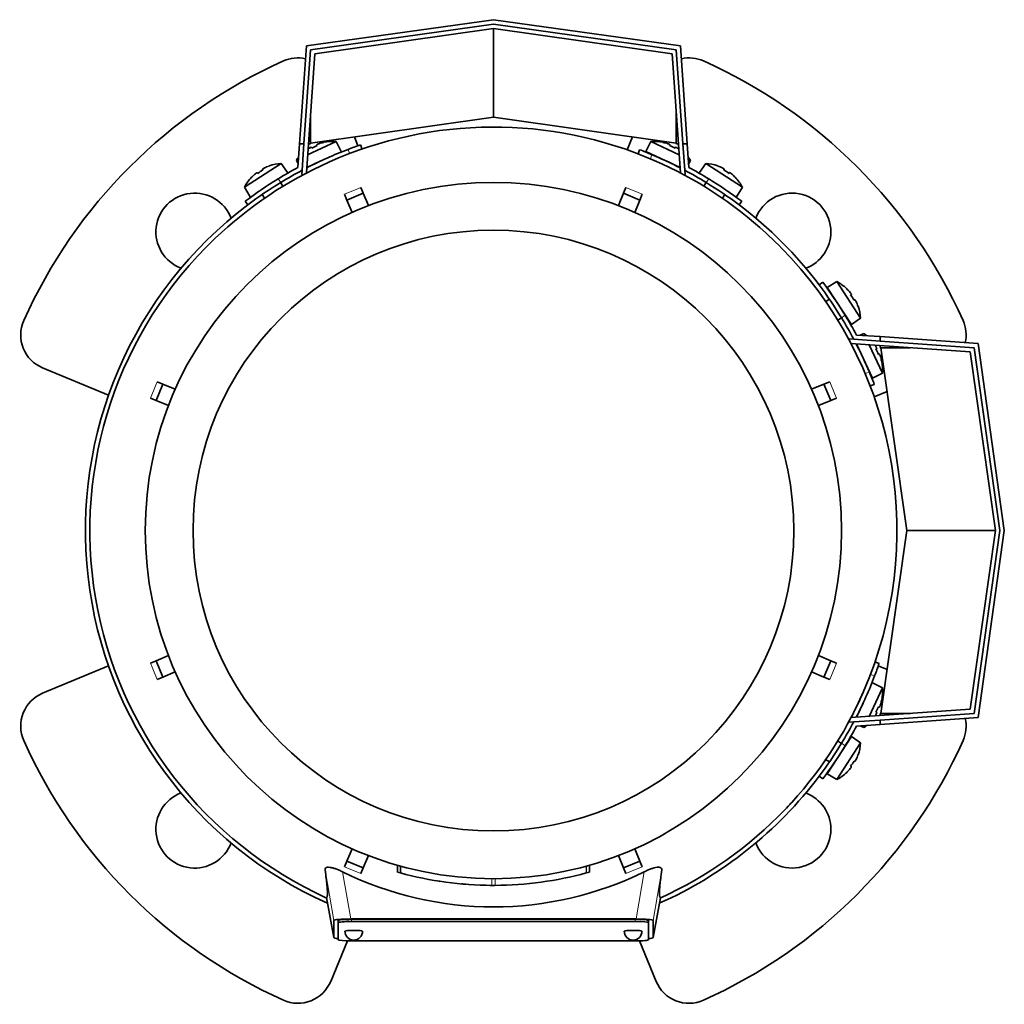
# Model space of a CAD drawing. Header units: millimetres. Extents: x 148 to 904, y -3418 to 2306.
# Tile 1 of 26: x 148 to 370, y -3418 to -3196. Entities that reach past the tile are written whole.
import ezdxf

# ---------------------------------------------------------------- set-up
doc = ezdxf.new("R2010")
doc.units = ezdxf.units.MM
for name, color, linetype in [('M5X8_UNI7687', 7, 'Continuous'), ('MID_134-16', 7, 'Continuous'), ('VSI134_ADATTATOR', 7, 'Continuous'), ('VSI134_DIFFUSORE', 7, 'Continuous'), ('VSI134_FILTRO_A', 7, 'Continuous'), ('VSI134_FILTRO_B', 7, 'Continuous'), ('VSI134_TERMINALE', 7, 'Continuous'), ('VSI134_TESTATA', 7, 'Continuous')]:
    doc.layers.add(name, color=color, linetype=linetype)

# ---------------------------------------------------------------- blocks, each defined once
blk = doc.blocks.new('SE2')
at = {"layer": 'M5X8_UNI7687', "color": 7, "linetype": 'Continuous', "lineweight": 35}
for p, q in [((212.8, -3226.49), (219.22, -3223.5)), ((216.45, -3223.69), (216.45, -3223.67)), ((220.34, -3225.74), (219.22, -3223.5)), ((290.16, -3223.5), (289.04, -3225.74)), ((290.16, -3223.5), (296.58, -3226.49)), ((292.93, -3223.67), (292.93, -3223.69)), ((213.6, -3224.79), (213.7, -3224.97)), ((214.89, -3224.19), (214.96, -3224.38)), ((296.78, -3229.35), (289.04, -3225.74)), ((294.49, -3224.19), (294.42, -3224.38)), ((295.78, -3224.79), (295.68, -3224.97)), ((210.28, -3227.67), (210.73, -3227.46)), ((210.28, -3227.67), (210.65, -3228.52)), ((215.81, -3227.85), (212.6, -3229.35)), ((298.65, -3227.46), (299.1, -3227.67)), ((298.73, -3228.52), (299.1, -3227.67)), ((206.81, -3228.45), (198.54, -3233.82)), ((201.43, -3230.51), (201.55, -3230.68)), ((202.62, -3229.74), (202.71, -3229.92)), ((204.09, -3229.03), (204.09, -3229)), ((208.23, -3230.51), (206.81, -3228.45)), ((302.57, -3228.45), (301.15, -3230.51)), ((310.84, -3233.82), (302.57, -3228.45)), ((305.29, -3229.03), (305.29, -3229)), ((306.76, -3229.74), (306.67, -3229.92)), ((307.95, -3230.51), (307.83, -3230.68)), ((200.17, -3231.57), (200.15, -3231.56)), ((207.24, -3233.58), (206.7, -3232.74)), ((302.68, -3232.74), (302.14, -3233.58)), ((309.23, -3231.56), (309.21, -3231.57)), ((198.54, -3233.82), (199.85, -3235.96)), ((309.53, -3235.96), (310.84, -3233.82)), ((202.51, -3235.47), (203.05, -3236.3)), ((306.33, -3236.3), (306.87, -3235.46)), ((332.1, -3255.08), (329.96, -3256.38)), ((329.96, -3256.38), (335.41, -3264.77)), ((337.47, -3263.35), (332.1, -3255.08)), ((334.35, -3256.71), (334.36, -3256.69)), ((330.45, -3259.05), (329.62, -3259.59)), ((335.4, -3257.97), (335.24, -3258.09)), ((336.18, -3259.16), (336, -3259.25)), ((336.89, -3260.63), (336.92, -3260.63)), ((332.34, -3263.78), (333.18, -3263.24)), ((335.41, -3264.77), (337.47, -3263.35)), ((338.25, -3266.82), (337.4, -3267.19)), ((338.25, -3266.82), (338.46, -3267.26)), ((340.18, -3276.88), (336.57, -3269.14)), ((339.42, -3269.34), (342.42, -3275.76)), ((341.12, -3270.14), (340.95, -3270.24)), ((341.72, -3271.43), (341.53, -3271.5)), ((342.23, -3272.99), (342.25, -3272.99)), ((340.18, -3276.88), (342.42, -3275.76)), ((342.42, -3346.7), (340.18, -3345.58)), ((342.42, -3346.7), (339.42, -3353.12)), ((336.57, -3353.32), (338.07, -3350.11)), ((342.25, -3349.47), (342.23, -3349.47)), ((341.12, -3352.32), (340.95, -3352.22)), ((341.72, -3351.03), (341.53, -3350.96)), ((337.4, -3355.27), (338.25, -3355.63)), ((338.46, -3355.19), (338.25, -3355.63)), ((335.41, -3357.69), (329.96, -3366.07)), ((332.1, -3367.38), (337.47, -3359.11)), ((333.18, -3359.22), (332.27, -3358.63)), ((337.47, -3359.11), (335.41, -3357.69)), ((329.57, -3362.84), (330.46, -3363.41)), ((336.18, -3363.3), (336, -3363.21)), ((336.89, -3361.83), (336.92, -3361.83)), ((334.35, -3365.74), (334.36, -3365.77)), ((335.4, -3364.49), (335.24, -3364.37)), ((329.96, -3366.07), (332.1, -3367.38))]:
    blk.add_line(p, q, dxfattribs=at)
for centre, radius, start, end in [((218.43, -3233.47), 10, 85.4586, 101.4084), ((290.95, -3233.47), 10, 78.5916, 94.5414), ((218.43, -3233.47), 10, 140.1325, 144.5414), ((290.64, -3227.03), 0.5, 41.1882, 65), ((290.95, -3233.47), 10, 35.4586, 39.8675), ((207.42, -3238.43), 10, 93.4586, 109.4084), ((296.08, -3229.57), 0.5, 65, 88.8118), ((301.96, -3238.43), 10, 70.5916, 86.5414), ((207.42, -3238.43), 10, 136.5916, 152.5414), ((206.83, -3232.02), 0.5, 123, 146.6899), ((302.55, -3232.02), 0.5, 33.3101, 57), ((301.96, -3238.43), 10, 27.4586, 43.4084), ((201.79, -3235.29), 0.5, 98.6016, 123), ((307.58, -3235.29), 0.5, 57, 80.4411), ((327.49, -3263.95), 10, 46.5916, 62.5414), ((330.63, -3258.33), 0.5, 8.6016, 33), ((327.49, -3263.95), 10, 3.4586, 19.4084), ((333.9, -3263.37), 0.5, 33, 56.6899), ((332.45, -3274.97), 10, 50.1325, 54.5414), ((336.35, -3269.84), 0.5, 1.1882, 25), ((338.88, -3275.28), 0.5, 25, 48.8118), ((332.45, -3274.97), 10, 355.4586, 11.4084), ((332.45, -3347.49), 10, 348.5916, 4.5414), ((332.45, -3347.49), 10, 305.4586, 309.8675), ((327.49, -3358.5), 10, 340.5916, 356.5414), ((333.9, -3359.09), 0.5, 303.3101, 327), ((330.63, -3364.12), 0.5, 327, 350.4411), ((327.49, -3358.5), 10, 297.4586, 313.4084)]:
    blk.add_arc(centre, radius, start, end, dxfattribs=at)
for centre, major_axis, ratio, start_param, end_param in [((218.42, -3233.46), (9.06, 4.23), 0.996195, 1.335108, 1.449667), ((290.96, -3233.46), (-9.06, 4.23), 0.996195, 4.833518, 4.948078), ((218.42, -3233.46), (-9.06, -4.23), 0.996195, 4.833518, 4.864343), ((217.5, -3231.47), (8.39, 3.91), 0.811251, 1.49595, 1.645642), ((291.88, -3231.47), (8.39, -3.91), 0.811251, 1.49595, 1.645642), ((290.96, -3233.46), (9.06, -4.23), 0.996195, 1.418842, 1.449667), ((206.21, -3236.58), (7.77, 5.04), 0.811251, 1.49595, 1.645642), ((207.41, -3238.42), (8.39, 5.45), 0.996195, 1.335108, 1.449667), ((301.97, -3238.42), (-8.39, 5.45), 0.996195, 4.833518, 4.948078), ((303.17, -3236.58), (7.77, -5.04), 0.811251, 1.49595, 1.645642), ((207.41, -3238.42), (-8.39, -5.45), 0.996195, 4.833518, 4.948078), ((301.97, -3238.42), (8.39, -5.45), 0.996195, 1.335108, 1.449667), ((327.5, -3263.95), (-5.45, 8.39), 0.996195, 4.833518, 4.948078), ((329.34, -3262.75), (5.04, -7.77), 0.811251, 1.49595, 1.645642), ((327.5, -3263.95), (5.45, -8.39), 0.996195, 1.335108, 1.449667), ((332.46, -3274.96), (-4.23, 9.06), 0.996195, 4.833518, 4.864343), ((334.45, -3274.03), (3.91, -8.39), 0.811251, 1.49595, 1.645642), ((332.46, -3274.96), (4.23, -9.06), 0.996195, 1.335108, 1.449667), ((332.46, -3347.5), (4.23, 9.06), 0.996195, 4.833518, 4.948078), ((334.45, -3348.42), (-3.91, -8.39), 0.811251, 1.49595, 1.645642), ((332.46, -3347.5), (-4.23, -9.06), 0.996195, 1.418842, 1.449667), ((329.34, -3359.71), (-5.04, -7.77), 0.811251, 1.49595, 1.645642), ((327.5, -3358.51), (5.45, 8.39), 0.996195, 4.833518, 4.948078), ((327.5, -3358.51), (-5.45, -8.39), 0.996195, 1.335108, 1.449667)]:
    blk.add_ellipse(centre, major_axis=major_axis, ratio=ratio, start_param=start_param, end_param=end_param, dxfattribs=at)
for points in [[(213.6, -3224.79), (213.6, -3224.79), (213.6, -3224.79), (213.59, -3224.79), (213.57, -3224.79), (213.56, -3224.79), (213.54, -3224.8), (213.52, -3224.81), (213.49, -3224.82), (213.46, -3224.83), (213.42, -3224.85), (213.39, -3224.87), (213.35, -3224.89), (213.31, -3224.91), (213.27, -3224.93), (213.24, -3224.95), (213.19, -3224.98), (213.16, -3225), (213.15, -3225)], [(215.34, -3223.98), (215.32, -3223.99), (215.29, -3224), (215.24, -3224.02), (215.2, -3224.03), (215.16, -3224.05), (215.12, -3224.06), (215.08, -3224.08), (215.05, -3224.09), (215.01, -3224.11), (214.98, -3224.12), (214.95, -3224.14), (214.93, -3224.15), (214.92, -3224.16), (214.9, -3224.17), (214.89, -3224.18), (214.89, -3224.19), (214.89, -3224.19), (214.89, -3224.19)], [(294.49, -3224.19), (294.49, -3224.19), (294.49, -3224.19), (294.49, -3224.18), (294.48, -3224.17), (294.46, -3224.16), (294.45, -3224.15), (294.43, -3224.14), (294.4, -3224.12), (294.37, -3224.11), (294.33, -3224.09), (294.3, -3224.08), (294.26, -3224.06), (294.22, -3224.05), (294.18, -3224.03), (294.13, -3224.02), (294.09, -3224), (294.06, -3223.99), (294.04, -3223.98)], [(296.23, -3225), (296.21, -3225), (296.19, -3224.98), (296.14, -3224.95), (296.1, -3224.93), (296.07, -3224.91), (296.03, -3224.89), (295.99, -3224.87), (295.96, -3224.85), (295.92, -3224.83), (295.89, -3224.82), (295.86, -3224.81), (295.84, -3224.8), (295.82, -3224.79), (295.81, -3224.79), (295.79, -3224.79), (295.78, -3224.79), (295.78, -3224.79), (295.78, -3224.79)], [(201.43, -3230.51), (201.43, -3230.51), (201.42, -3230.51), (201.41, -3230.51), (201.4, -3230.51), (201.38, -3230.52), (201.37, -3230.53), (201.34, -3230.54), (201.32, -3230.56), (201.29, -3230.57), (201.26, -3230.59), (201.23, -3230.62), (201.19, -3230.64), (201.16, -3230.67), (201.12, -3230.69), (201.09, -3230.72), (201.05, -3230.75), (201.02, -3230.77), (201.01, -3230.79)], [(203.04, -3229.47), (203.02, -3229.48), (202.99, -3229.49), (202.95, -3229.52), (202.91, -3229.54), (202.87, -3229.56), (202.83, -3229.58), (202.79, -3229.6), (202.76, -3229.62), (202.73, -3229.64), (202.7, -3229.66), (202.68, -3229.68), (202.66, -3229.69), (202.64, -3229.71), (202.63, -3229.72), (202.62, -3229.73), (202.62, -3229.74), (202.62, -3229.74), (202.62, -3229.74)], [(306.76, -3229.74), (306.76, -3229.74), (306.76, -3229.74), (306.76, -3229.73), (306.75, -3229.72), (306.74, -3229.71), (306.72, -3229.69), (306.7, -3229.68), (306.68, -3229.66), (306.65, -3229.64), (306.62, -3229.62), (306.59, -3229.6), (306.55, -3229.58), (306.51, -3229.56), (306.47, -3229.54), (306.43, -3229.52), (306.39, -3229.49), (306.36, -3229.48), (306.34, -3229.47)], [(308.37, -3230.79), (308.36, -3230.77), (308.33, -3230.75), (308.29, -3230.72), (308.26, -3230.69), (308.22, -3230.67), (308.19, -3230.64), (308.15, -3230.62), (308.12, -3230.59), (308.09, -3230.57), (308.06, -3230.56), (308.04, -3230.54), (308.01, -3230.53), (307.99, -3230.52), (307.98, -3230.51), (307.97, -3230.51), (307.96, -3230.51), (307.95, -3230.51), (307.95, -3230.51)], [(335.4, -3257.97), (335.41, -3257.96), (335.41, -3257.96), (335.41, -3257.95), (335.4, -3257.94), (335.4, -3257.92), (335.39, -3257.9), (335.38, -3257.88), (335.36, -3257.86), (335.34, -3257.83), (335.32, -3257.8), (335.3, -3257.76), (335.28, -3257.73), (335.25, -3257.7), (335.22, -3257.66), (335.2, -3257.63), (335.17, -3257.59), (335.14, -3257.56), (335.13, -3257.55)], [(336.45, -3259.57), (336.44, -3259.56), (336.43, -3259.53), (336.4, -3259.49), (336.38, -3259.45), (336.36, -3259.41), (336.34, -3259.37), (336.32, -3259.33), (336.3, -3259.3), (336.28, -3259.27), (336.26, -3259.24), (336.24, -3259.21), (336.23, -3259.19), (336.21, -3259.18), (336.2, -3259.17), (336.19, -3259.16), (336.18, -3259.16), (336.18, -3259.16), (336.18, -3259.16)], [(341.12, -3270.14), (341.13, -3270.14), (341.13, -3270.14), (341.13, -3270.13), (341.13, -3270.11), (341.13, -3270.1), (341.12, -3270.08), (341.11, -3270.05), (341.1, -3270.03), (341.08, -3270), (341.07, -3269.96), (341.05, -3269.93), (341.03, -3269.89), (341.01, -3269.85), (340.99, -3269.81), (340.97, -3269.77), (340.94, -3269.73), (340.92, -3269.7), (340.91, -3269.69)], [(341.94, -3271.88), (341.93, -3271.86), (341.92, -3271.83), (341.9, -3271.78), (341.89, -3271.74), (341.87, -3271.7), (341.86, -3271.66), (341.84, -3271.62), (341.82, -3271.58), (341.81, -3271.55), (341.79, -3271.52), (341.78, -3271.49), (341.77, -3271.47), (341.76, -3271.45), (341.75, -3271.44), (341.74, -3271.43), (341.73, -3271.43), (341.73, -3271.43), (341.72, -3271.43)], [(340.91, -3352.77), (340.92, -3352.75), (340.94, -3352.72), (340.97, -3352.68), (340.99, -3352.64), (341.01, -3352.61), (341.03, -3352.57), (341.05, -3352.53), (341.07, -3352.5), (341.08, -3352.46), (341.1, -3352.43), (341.11, -3352.4), (341.12, -3352.38), (341.13, -3352.36), (341.13, -3352.34), (341.13, -3352.33), (341.13, -3352.32), (341.13, -3352.32), (341.12, -3352.32)], [(341.72, -3351.03), (341.73, -3351.03), (341.73, -3351.03), (341.74, -3351.03), (341.75, -3351.02), (341.76, -3351), (341.77, -3350.99), (341.78, -3350.96), (341.79, -3350.94), (341.81, -3350.91), (341.82, -3350.87), (341.84, -3350.84), (341.86, -3350.8), (341.87, -3350.76), (341.89, -3350.72), (341.9, -3350.67), (341.92, -3350.63), (341.93, -3350.6), (341.94, -3350.58)], [(336.18, -3363.3), (336.18, -3363.3), (336.18, -3363.3), (336.19, -3363.3), (336.2, -3363.29), (336.21, -3363.28), (336.23, -3363.26), (336.24, -3363.24), (336.26, -3363.22), (336.28, -3363.19), (336.3, -3363.16), (336.32, -3363.12), (336.34, -3363.09), (336.36, -3363.05), (336.38, -3363.01), (336.4, -3362.97), (336.43, -3362.93), (336.44, -3362.9), (336.45, -3362.88)], [(335.13, -3364.91), (335.14, -3364.9), (335.17, -3364.87), (335.2, -3364.83), (335.22, -3364.8), (335.25, -3364.76), (335.28, -3364.73), (335.3, -3364.69), (335.32, -3364.66), (335.34, -3364.63), (335.36, -3364.6), (335.38, -3364.57), (335.39, -3364.55), (335.4, -3364.53), (335.4, -3364.52), (335.41, -3364.51), (335.41, -3364.5), (335.41, -3364.49), (335.4, -3364.49)]]:
    blk.add_open_spline(points, degree=3, dxfattribs=at)
at = {"layer": 'MID_134-16', "color": 7, "linetype": 'Continuous', "lineweight": 35}
for p, q in [((214.39, -3203.71), (254.69, -3198.04)), ((254.69, -3198.04), (294.99, -3203.71)), ((212.51, -3230.59), (214.39, -3203.71)), ((294.99, -3203.71), (296.87, -3230.59)), ((211.55, -3229.97), (211.48, -3230.97)), ((297.9, -3230.97), (297.83, -3229.97)), ((211.48, -3230.97), (211.77, -3230.99)), ((297.61, -3230.99), (297.9, -3230.97)), ((334.95, -3268.02), (335.95, -3268.09)), ((362.21, -3270.93), (335.32, -3269.05)), ((367.88, -3311.23), (362.21, -3270.93)), ((362.21, -3351.53), (367.88, -3311.23)), ((335.27, -3353.41), (362.21, -3351.53)), ((334.95, -3354.44), (334.93, -3354.1)), ((335.95, -3354.37), (334.95, -3354.44))]:
    blk.add_line(p, q, dxfattribs=at)
at = {"layer": 'VSI134_ADATTATOR', "color": 7, "linetype": 'Continuous', "lineweight": 35}
for p, q in [((223.33, -3222.45), (224.15, -3224.44)), ((284.84, -3225.37), (286.05, -3222.45)), ((167.91, -3280.69), (153.04, -3274.53)), ((343.47, -3279.87), (340.55, -3281.08)), ((153.04, -3347.92), (167.91, -3341.76)), ((341.47, -3341.76), (343.47, -3342.59)), ((221.78, -3403.73), (218, -3412.88)), ((291.38, -3412.88), (287.6, -3403.73))]:
    blk.add_line(p, q, dxfattribs=at)
for centre, radius, start, end in [((254.69, -3311.23), 116, 114.0918, 155.9082), ((210.6, -3212.64), 8, 77.6977, 114.0918), ((298.78, -3212.64), 8, 65.9082, 102.3023), ((254.69, -3311.23), 116, 24.0918, 65.9082), ((187.34, -3243.88), 8.75, 20.7308, 249.2692), ((322.04, -3243.88), 8.75, 0, 159.2692), ((322.04, -3243.88), 8.75, 290.7308, 0), ((156.1, -3267.14), 8, 155.9082, 247.5), ((353.28, -3267.14), 8, 347.6977, 24.0918), ((156.1, -3355.31), 8, 112.5, 204.0918), ((353.28, -3355.31), 8, 335.9082, 12.3023), ((254.69, -3311.23), 116, 204.0918, 245.9082), ((254.69, -3311.23), 116, 294.0918, 335.9082), ((187.34, -3378.58), 8.75, 110.7308, 339.2692), ((322.04, -3378.58), 8.75, 0, 69.2692), ((322.04, -3378.58), 8.75, 200.7308, 0), ((210.6, -3409.82), 8, 245.9082, 337.5), ((298.78, -3409.82), 8, 202.5, 294.0918)]:
    blk.add_arc(centre, radius, start, end, dxfattribs=at)
at = {"layer": 'VSI134_DIFFUSORE', "color": 7, "linetype": 'Continuous', "lineweight": 35}
for start, end in [(332.3869, 336.5049), (331.0611, 331.8584), (316.237, 317.5707)]:
    blk.add_arc((254.69, -3311.23), 91, start, end, dxfattribs=at)
at = {"layer": 'VSI134_FILTRO_A', "color": 4, "linetype": 'Continuous', "lineweight": 9}
for p, q in [((222.24, -3226.21), (221.92, -3225.26)), ((340.65, -3344), (339.71, -3343.68))]:
    blk.add_line(p, q, dxfattribs=at)
at = {"layer": 'VSI134_FILTRO_A', "color": 7, "linetype": 'Continuous', "lineweight": 35}
for p, q in [((225.06, -3225.19), (224.74, -3224.24)), ((341.68, -3341.18), (340.73, -3340.86))]:
    blk.add_line(p, q, dxfattribs=at)
for start, end in [(110.8687, 117.2305), (109, 110.8687), (127.0241, 246.0068), (339.1313, 341), (332.7695, 339.1313), (293.9932, 322.9759)]:
    blk.add_arc((254.69, -3311.23), 92, start, end, dxfattribs=at)
at = {"layer": 'VSI134_FILTRO_B', "color": 7, "linetype": 'Continuous', "lineweight": 35}
for p, q in [((287.66, -3225.34), (287.3, -3226.27)), ((339.65, -3278.62), (340.58, -3278.26))]:
    blk.add_line(p, q, dxfattribs=at)
at = {"layer": 'VSI134_FILTRO_B', "color": 4, "linetype": 'Continuous', "lineweight": 9}
for p, q in [((290.44, -3226.46), (290.08, -3227.39)), ((338.52, -3275.83), (339.46, -3275.48))]:
    blk.add_line(p, q, dxfattribs=at)
at = {"layer": 'VSI134_FILTRO_B', "color": 7, "linetype": 'Continuous', "lineweight": 35}
for start, end in [(67.1313, 69), (62.7695, 67.1313), (37.0241, 52.9759), (22.8687, 27.2305), (21, 22.8687)]:
    blk.add_arc((254.69, -3311.23), 92, start, end, dxfattribs=at)
at = {"layer": 'VSI134_TERMINALE', "color": 7, "linetype": 'Continuous', "lineweight": 35}
for p, q in [((212.51, -3201.95), (254.69, -3196.02)), ((254.69, -3197.03), (213.45, -3202.83)), ((254.69, -3196.02), (296.87, -3201.95)), ((295.93, -3202.83), (254.69, -3197.03)), ((254.69, -3218.04), (254.69, -3198.04)), ((210.96, -3224.04), (212.51, -3201.95)), ((213.45, -3202.83), (211.97, -3224.04)), ((297.41, -3224.04), (295.93, -3202.83)), ((296.87, -3201.95), (298.41, -3224.04)), ((213.45, -3223.84), (213.45, -3217.16)), ((295.93, -3223.84), (295.93, -3217.16)), ((254.69, -3218.04), (213.45, -3223.84)), ((295.93, -3223.84), (254.69, -3218.04)), ((213.44, -3224.04), (213.45, -3223.84)), ((295.93, -3223.84), (295.94, -3224.04)), ((210.59, -3229.35), (210.96, -3224.04)), ((210.96, -3224.04), (211.97, -3224.04)), ((211.55, -3229.97), (211.97, -3224.04)), ((213.44, -3224.04), (212.97, -3224.04)), ((295.94, -3224.04), (296.41, -3224.04)), ((297.83, -3229.97), (297.41, -3224.04)), ((297.41, -3224.04), (298.41, -3224.04)), ((298.79, -3229.35), (298.41, -3224.04)), ((198.69, -3236.98), (199.29, -3237.78)), ((310.09, -3237.78), (310.69, -3236.98)), ((328.94, -3255.23), (328.14, -3255.83)), ((335.95, -3268.09), (341.88, -3268.51)), ((336.57, -3267.13), (341.88, -3267.5)), ((341.88, -3267.5), (363.97, -3269.05)), ((341.88, -3267.5), (341.88, -3268.51)), ((363.09, -3269.99), (341.88, -3268.51)), ((341.88, -3269.98), (341.88, -3269.51)), ((341.88, -3269.98), (342.08, -3269.99)), ((347.88, -3311.23), (342.08, -3269.99)), ((342.08, -3269.99), (348.75, -3269.99)), ((368.89, -3311.23), (363.09, -3269.99)), ((363.97, -3269.05), (369.89, -3311.23)), ((342.08, -3352.47), (347.88, -3311.23)), ((347.88, -3311.23), (367.88, -3311.23)), ((363.09, -3352.47), (368.89, -3311.23)), ((369.89, -3311.23), (363.97, -3353.41)), ((341.88, -3353.95), (363.09, -3352.47)), ((342.08, -3352.47), (341.88, -3352.48)), ((341.88, -3352.48), (341.88, -3352.95)), ((342.08, -3352.47), (348.75, -3352.47)), ((335.95, -3354.37), (341.88, -3353.95)), ((363.97, -3353.41), (341.88, -3354.95)), ((341.88, -3353.95), (341.88, -3354.95)), ((336.57, -3355.32), (341.88, -3354.95)), ((328.14, -3366.63), (328.94, -3367.23))]:
    blk.add_line(p, q, dxfattribs=at)
at = {"layer": 'VSI134_TERMINALE', "color": 4, "linetype": 'Continuous', "lineweight": 9}
for p, q in [((206.14, -3231.91), (206.74, -3232.71)), ((302.64, -3232.71), (303.24, -3231.91)), ((334.01, -3262.68), (333.21, -3263.28)), ((333.21, -3359.18), (334.01, -3359.78))]:
    blk.add_line(p, q, dxfattribs=at)
at = {"layer": 'VSI134_TERMINALE', "color": 7, "linetype": 'Continuous', "lineweight": 35}
for radius, start, end in [(93, 118.3041, 121.4706), (92, 117.9617, 121.4101), (92, 58.5899, 62.0383), (93, 58.5294, 61.6959), (93, 121.4706, 127.0241), (92, 121.4101, 127.0241), (92, 52.9759, 58.5899), (93, 52.9759, 58.5294), (92, 31.4101, 37.0241), (93, 31.4706, 37.0241), (92, 27.9617, 31.4101), (93, 28.3041, 31.4706), (92, 328.5899, 332.0383), (93, 328.5294, 331.6959), (92, 322.9759, 328.5899), (93, 322.9759, 328.5294)]:
    blk.add_arc((254.69, -3311.23), radius, start, end, dxfattribs=at)
at = {"layer": 'VSI134_TESTATA', "color": 7, "linetype": 'Continuous', "lineweight": 35}
for p, q in [((218.41, -3227.77), (217.6, -3228.13)), ((224.81, -3233.87), (225.35, -3235.17)), ((284.03, -3235.17), (284.57, -3233.87)), ((221.65, -3236.7), (221.11, -3235.4)), ((221.65, -3236.7), (225.35, -3235.17)), ((222.81, -3239.49), (221.65, -3236.7)), ((225.35, -3235.17), (226.51, -3237.96)), ((282.87, -3237.96), (284.03, -3235.17)), ((284.03, -3235.17), (287.73, -3236.7)), ((287.73, -3236.7), (286.57, -3239.49)), ((288.26, -3235.4), (287.73, -3236.7)), ((178.63, -3281.89), (180.16, -3278.19)), ((178.86, -3277.65), (180.16, -3278.19)), ((180.16, -3278.19), (182.95, -3279.35)), ((326.43, -3279.35), (329.22, -3278.19)), ((329.22, -3278.19), (330.52, -3277.65)), ((329.22, -3278.19), (330.75, -3281.89)), ((178.63, -3281.89), (177.33, -3281.35)), ((332.05, -3281.35), (330.75, -3281.89)), ((181.42, -3283.05), (178.63, -3281.89)), ((330.75, -3281.89), (327.96, -3283.05)), ((177.33, -3341.11), (178.63, -3340.57)), ((178.63, -3340.57), (181.42, -3339.41)), ((180.16, -3344.27), (178.63, -3340.57)), ((327.96, -3339.41), (330.75, -3340.57)), ((330.75, -3340.57), (329.22, -3344.27)), ((330.75, -3340.57), (332.05, -3341.11)), ((182.95, -3343.11), (180.16, -3344.27)), ((329.22, -3344.27), (326.43, -3343.11)), ((180.16, -3344.27), (178.86, -3344.8)), ((330.52, -3344.8), (329.22, -3344.27)), ((332.4, -3358.58), (332.25, -3358.61)), ((329.55, -3362.96), (329.52, -3362.81)), ((221.65, -3385.76), (222.81, -3382.96)), ((286.57, -3382.96), (287.73, -3385.76)), ((221.11, -3387.06), (221.65, -3385.76)), ((225.35, -3387.29), (221.65, -3385.76)), ((226.51, -3384.5), (225.35, -3387.29)), ((284.03, -3387.29), (282.87, -3384.5)), ((287.73, -3385.76), (284.03, -3387.29)), ((287.73, -3385.76), (288.26, -3387.06)), ((225.35, -3387.29), (224.81, -3388.59)), ((233.04, -3386.68), (233.04, -3388.24)), ((233.08, -3386.7), (233.08, -3388.26)), ((233.7, -3386.87), (233.7, -3388.43)), ((276.33, -3388.25), (276.33, -3386.69)), ((276.33, -3388.25), (276.33, -3386.69)), ((284.57, -3388.59), (284.03, -3387.29)), ((242.68, -3390.32), (242.69, -3390.32)), ((275.64, -3388.44), (275.69, -3388.42)), ((248.75, -3391.01), (248.75, -3391.01)), ((260.68, -3391), (260.68, -3391)), ((217.05, -3394), (218.69, -3402.99)), ((290.69, -3402.99), (292.33, -3394.01)), ((218.69, -3402.99), (218.69, -3399.15)), ((219.69, -3399.65), (219.69, -3399.15)), ((222.51, -3398.8), (286.87, -3398.8)), ((286.69, -3398.89), (222.69, -3398.89)), ((289.69, -3399.65), (289.69, -3399.15)), ((290.69, -3399.15), (290.69, -3402.99)), ((219.69, -3399.65), (219.69, -3403.49)), ((286.69, -3399.39), (222.69, -3399.39)), ((289.69, -3403.49), (289.69, -3399.65)), ((222.69, -3403.75), (286.69, -3403.75))]:
    blk.add_line(p, q, dxfattribs=at)
at = {"layer": 'VSI134_TESTATA', "color": 4, "linetype": 'Continuous', "lineweight": 9}
for p, q in [((223.9, -3234.25), (221.11, -3235.4)), ((223.9, -3234.25), (224.81, -3233.87)), ((287.35, -3235.02), (284.57, -3233.87)), ((287.35, -3235.02), (288.26, -3235.4)), ((178.48, -3278.57), (177.33, -3281.35)), ((178.48, -3278.57), (178.86, -3277.65)), ((331.67, -3280.44), (330.52, -3277.65)), ((331.67, -3280.44), (332.05, -3281.35)), ((177.71, -3342.02), (177.33, -3341.11)), ((330.9, -3343.89), (332.05, -3341.11)), ((177.71, -3342.02), (178.86, -3344.8)), ((330.9, -3343.89), (330.52, -3344.8)), ((218.69, -3399.15), (216.73, -3387.71)), ((222.03, -3387.44), (221.11, -3387.06)), ((222.03, -3387.44), (224.81, -3388.59)), ((233.08, -3388.26), (233.08, -3386.7)), ((275.64, -3388.44), (275.64, -3386.88)), ((275.69, -3388.42), (275.69, -3386.87)), ((276.32, -3388.25), (276.32, -3386.69)), ((285.48, -3388.21), (288.26, -3387.06)), ((292.65, -3387.71), (290.69, -3399.15)), ((222.51, -3398.8), (220.69, -3388.18)), ((254.33, -3391.23), (254.33, -3389.73)), ((255.05, -3391.23), (255.05, -3389.73)), ((285.48, -3388.21), (284.57, -3388.59)), ((288.69, -3388.18), (286.87, -3398.8)), ((217.05, -3394), (218.69, -3402.99)), ((290.69, -3402.99), (292.33, -3394)), ((222.69, -3399.39), (222.69, -3398.89)), ((286.69, -3399.39), (286.69, -3398.89))]:
    blk.add_line(p, q, dxfattribs=at)
at = {"layer": 'VSI134_TESTATA', "color": 7, "linetype": 'Continuous', "lineweight": 35}
for radius in [78.5, 67.74]:
    blk.add_circle((254.69, -3311.23), radius, dxfattribs=at)
for centre, radius, start, end in [((254.69, -3311.23), 91, 66.5051, 114.0561), ((254.69, -3311.23), 91, 114.0561, 133.594), ((254.69, -3311.23), 91, 47.4949, 66.5051), ((254.69, -3311.23), 91, 133.594, 245.5753), ((254.69, -3311.23), 91, 42.5051, 47.4949), ((254.69, -3311.23), 91, 336.505, 42.5051), ((254.69, -3311.23), 91, 316.4064, 336.505), ((254.69, -3311.23), 91, 294.4247, 316.237), ((254.69, -3319.06), 77.03, 243.8059, 296.1941), ((254.69, -3311.23), 80, 254.3278, 254.3303), ((253.58, -3315.25), 75.83, 254.3174, 254.8013), ((254.69, -3311.24), 79.99, 254.7875, 269.7463), ((254.69, -3311.23), 80, 261.0009, 261.3628), ((254.69, -3311.23), 80, 270.2544, 285.1819), ((256.82, -3318.92), 72.02, 285.1964, 285.7129), ((254.69, -3311.23), 80, 264.8308, 265.4118), ((254.7, -3309.41), 81.82, 269.4577, 269.6802), ((254.69, -3311.23), 80, 269.745, 270.2544), ((223.19, -3401.57), 2, 180, 270), ((223.19, -3401.57), 2, 270, 0), ((286.19, -3401.57), 2, 180, 270), ((286.19, -3401.57), 2, 270, 0)]:
    blk.add_arc(centre, radius, start, end, dxfattribs=at)
for centre, major_axis, ratio, start_param, end_param in [((222.75, -3399.18), (4.06, -0.02), 0.091176, 1.630723, 3.142092), ((222.69, -3399.15), (3, 0), 0.087156, 1.570796, 3.141593), ((286.69, -3399.15), (3, 0), 0.087156, 0, 1.570796), ((286.63, -3399.18), (-4.06, -0.02), 0.091176, 3.141094, 4.652463), ((222.69, -3399.65), (3, 0), 0.087156, 1.570796, 3.141593), ((223.19, -3401.57), (2, 0), 0.087156, 0, 3.141593), ((286.19, -3401.57), (2, 0), 0.087156, 0, 3.141593), ((286.69, -3399.65), (3, 0), 0.087156, 0, 1.570796), ((222.75, -3402.97), (4.06, 0.02), 0.091176, 3.141095, 3.858067), ((222.69, -3403.49), (-3, 0), 0.087156, 0, 1.570796), ((286.69, -3403.49), (-3, 0), 0.087156, 1.570796, 3.141593), ((286.63, -3402.97), (-4.06, 0.02), 0.091176, 2.425118, 3.142091)]:
    blk.add_ellipse(centre, major_axis=major_axis, ratio=ratio, start_param=start_param, end_param=end_param, dxfattribs=at)
for points, knots in [([(216.73, -3387.71), (216.71, -3387.61), (216.72, -3387.53), (216.79, -3387.37), (216.84, -3387.31), (217.02, -3387.2), (217.13, -3387.17), (217.42, -3387.14), (217.59, -3387.14), (217.89, -3387.18), (218, -3387.19), (218.22, -3387.24), (218.33, -3387.26), (218.57, -3387.33), (218.69, -3387.36), (218.94, -3387.44), (219.06, -3387.48), (219.43, -3387.62), (219.69, -3387.72), (220.19, -3387.94), (220.44, -3388.06), (220.69, -3388.18)], [0, 0, 0, 0, 0.125, 0.125, 0.25, 0.25, 0.375, 0.375, 0.5, 0.5, 0.5625, 0.5625, 0.625, 0.625, 0.6875, 0.6875, 0.75, 0.75, 0.875, 0.875, 1, 1, 1, 1]), ([(217.05, -3394), (217.08, -3393.98), (217.11, -3393.96), (217.16, -3393.88), (217.18, -3393.83), (217.22, -3393.67), (217.24, -3393.56), (217.25, -3393.29), (217.26, -3393.13), (217.25, -3392.51), (217.21, -3391.94), (217.05, -3390.29), (216.93, -3389.22), (216.73, -3387.71)], [0, 0, 0, 0, 0.125, 0.125, 0.25, 0.25, 0.375, 0.375, 0.5, 0.5, 0.75, 0.75, 1, 1, 1, 1]), ([(288.69, -3388.18), (288.94, -3388.06), (289.19, -3387.94), (289.69, -3387.72), (289.94, -3387.62), (290.44, -3387.44), (290.69, -3387.36), (291.16, -3387.23), (291.38, -3387.19), (291.68, -3387.15), (291.77, -3387.14), (291.95, -3387.14), (292.03, -3387.14), (292.25, -3387.17), (292.36, -3387.2), (292.53, -3387.31), (292.59, -3387.37), (292.66, -3387.53), (292.67, -3387.61), (292.65, -3387.71)], [0, 0, 0, 0, 0.125, 0.125, 0.25, 0.25, 0.375, 0.375, 0.5, 0.5, 0.5625, 0.5625, 0.625, 0.625, 0.75, 0.75, 0.875, 0.875, 1, 1, 1, 1]), ([(292.65, -3387.71), (292.45, -3389.21), (292.33, -3390.29), (292.21, -3391.53), (292.18, -3391.88), (292.14, -3392.48), (292.13, -3392.72), (292.12, -3393.13), (292.13, -3393.3), (292.14, -3393.56), (292.16, -3393.67), (292.2, -3393.83), (292.22, -3393.88), (292.27, -3393.96), (292.3, -3393.98), (292.33, -3394)], [0, 0, 0, 0, 0.25, 0.25, 0.375, 0.375, 0.5, 0.5, 0.625, 0.625, 0.75, 0.75, 0.875, 0.875, 1, 1, 1, 1])]:
    blk.add_open_spline(points, degree=3, knots=knots, dxfattribs=at)
blk.add_open_spline([(248.47, -3390.99), (248.36, -3390.98), (248.29, -3390.97), (248.29, -3390.97)], degree=3, dxfattribs=at)

msp = doc.modelspace()

# ---------------------------------------------------------------- block references
msp.add_blockref('SE2', (0, 0))

doc.saveas('drawing.dxf')
